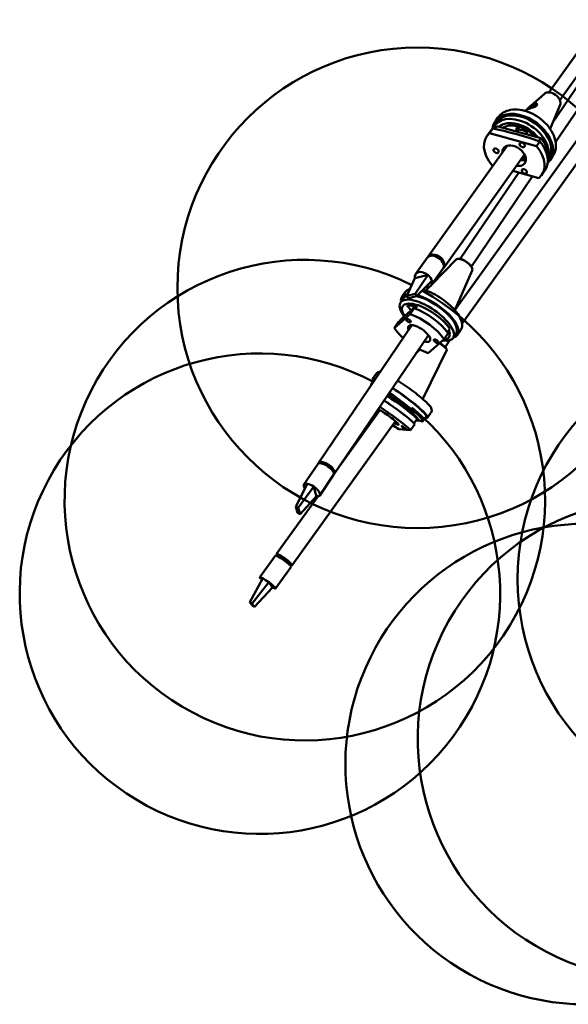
# Model space of a CAD drawing. Header units: millimetres. Extents: x 224 to 3432, y 73 to 2441.
# Tile 18 of 27: x 2294 to 2579, y 1540 to 2052. Entities that reach past the tile are written whole.
import ezdxf

# ---------------------------------------------------------------- set-up
doc = ezdxf.new("R2010")
doc.units = ezdxf.units.MM
doc.header["$LTSCALE"] = 12
doc.layers.add('Widoczne (ISO)', color=7, linetype='Continuous', lineweight=50)

msp = doc.modelspace()

# ---------------------------------------------------------------- linework, layer by layer
at = {"layer": 'Widoczne (ISO)'}
for p, q in [((2783.91, 2314.78), (2569.35, 2014.46)), ((2790.64, 2312.16), (2575.05, 2010.39)), ((2785.87, 2302.88), (2572.85, 1988.58)), ((2773.18, 2253.52), (2520.44, 1901.13)), ((2768.23, 2234.6), (2524.12, 1894.26)), ((2655.55, 2123.07), (2571.24, 1998.67)), ((2567.02, 2013.77), (2559.79, 2007.32)), ((2562.35, 2008.47), (2562.61, 2008.45)), ((2557.96, 2005.69), (2556.94, 2004.78)), ((2562.18, 2007.09), (2558.65, 2006.05)), ((2559.09, 2006.66), (2562.61, 2007.69)), ((2575.14, 2007.96), (2569.91, 1995.52)), ((2542.31, 1998.98), (2541.01, 1997.16)), ((2541.5, 1999.56), (2542.8, 2001.38)), ((2537.04, 1991.69), (2538.78, 1994.12)), ((2538.4, 1993.16), (2540.14, 1995.59)), ((2562.88, 1986.52), (2538.4, 1993.16)), ((2542.26, 1996.81), (2541.23, 1995.37)), ((2565.15, 1990.61), (2542.26, 1996.81)), ((2552.27, 1994.1), (2552.4, 1995.4)), ((2553.48, 1994.95), (2552.78, 1993.96)), ((2553.48, 1994.95), (2553.65, 1996.69)), ((2557.79, 1993.31), (2557.72, 1992.62)), ((2564.61, 1988.95), (2562.88, 1986.52)), ((2565.15, 1990.61), (2564.1, 1989.13)), ((2547.68, 1986.71), (2506.49, 1929.06)), ((2556.67, 1982.09), (2514.63, 1923.25)), ((2569.16, 1979.8), (2569.11, 1979.72)), ((2569.98, 1979.22), (2571.28, 1981.04)), ((2553.65, 1972.73), (2523.19, 1927.78)), ((2539.69, 1976.52), (2540.28, 1976.36)), ((2550.58, 1973.57), (2564.16, 1969.88)), ((2565.52, 1971.35), (2567.26, 1973.78)), ((2560.8, 1970.8), (2528.98, 1923.85)), ((2506.06, 1928.45), (2499.98, 1919.95)), ((2521.15, 1927.5), (2508.35, 1914.45)), ((2510.73, 1929.24), (2510.6, 1929.06)), ((2513.12, 1927.65), (2510.73, 1929.24)), ((2511.94, 1928.67), (2511.82, 1928.51)), ((2512.86, 1927.83), (2512.92, 1927.91)), ((2512.99, 1927.47), (2513.12, 1927.65)), ((2522.57, 1927.84), (2522.21, 1927.84)), ((2514.19, 1922.64), (2508.12, 1914.14)), ((2529.48, 1921.85), (2520.37, 1901.2)), ((2529.27, 1923.3), (2529.4, 1922.97)), ((2495.38, 1908.57), (2499.64, 1917.74)), ((2499.64, 1917.74), (2501.62, 1918.24)), ((2499.8, 1909.68), (2506.39, 1919.44)), ((2500.58, 1908.52), (2508.47, 1916.35)), ((2501.62, 1918.24), (2504.42, 1918.94)), ((2504.42, 1918.94), (2506.39, 1919.44)), ((2507.4, 1913.48), (2505.34, 1911.39)), ((2493.7, 1907.44), (2492.15, 1905.16)), ((2492.87, 1908), (2494.42, 1910.28)), ((2496.19, 1908.77), (2495.38, 1908.57)), ((2495.38, 1908.57), (2496.16, 1907.41)), ((2496.16, 1907.41), (2496.97, 1907.61)), ((2498.99, 1909.48), (2496.19, 1908.77)), ((2496.97, 1907.61), (2499.77, 1908.32)), ((2499.8, 1909.68), (2498.99, 1909.48)), ((2499.77, 1908.32), (2500.58, 1908.52)), ((2500.58, 1908.52), (2499.8, 1909.68)), ((2498.37, 1901.66), (2493.11, 1897.12)), ((2499.29, 1902.16), (2497.23, 1899.12)), ((2497.7, 1901.08), (2497.45, 1901.29)), ((2499.57, 1903.44), (2498.06, 1901.21)), ((2500.97, 1903.91), (2498.82, 1902.05)), ((2500.97, 1903.91), (2499.68, 1902.01)), ((2497.23, 1899.12), (2488.84, 1891.86)), ((2493.11, 1897.12), (2492.84, 1896.72)), ((2498.04, 1893.35), (2449.56, 1821.82)), ((2488.84, 1891.86), (2490.9, 1894.9)), ((2517.76, 1891.46), (2516.52, 1889.64)), ((2521.84, 1888.36), (2523.39, 1890.64)), ((2506.61, 1888.17), (2457.84, 1816.21)), ((2506.43, 1878.82), (2514.83, 1886.08)), ((2514.83, 1886.08), (2516.89, 1889.12)), ((2517.83, 1885.48), (2515.31, 1881.97)), ((2521.01, 1888.92), (2519.47, 1886.64)), ((2502.21, 1880.68), (2500.15, 1878.63)), ((2516.19, 1880.54), (2503.65, 1854.97)), ((2516.08, 1881.06), (2516.2, 1880.63)), ((2478.59, 1865.08), (2476.85, 1862.66)), ((2477.78, 1865.67), (2479.51, 1868.09)), ((2486.12, 1857.1), (2485.53, 1856.27)), ((2485.96, 1856.88), (2486.56, 1856.41)), ((2493.01, 1851.99), (2495.11, 1850.78)), ((2496.16, 1850.12), (2495.48, 1849.17)), ((2496.37, 1849.97), (2495.87, 1849.28)), ((2497.97, 1848.07), (2495.87, 1849.28)), ((2481.28, 1849.11), (2460.47, 1820.09)), ((2497.5, 1848.2), (2497.2, 1847.78)), ((2500.79, 1844.64), (2499.15, 1842.36)), ((2499.94, 1846.45), (2499.5, 1845.83)), ((2505.4, 1845.85), (2503.67, 1843.43)), ((2506.22, 1845.27), (2507.95, 1847.69)), ((2489.51, 1843.42), (2435.77, 1768.49)), ((2491.17, 1839.27), (2497.33, 1838.68)), ((2497.33, 1838.68), (2499.64, 1841.91)), ((2449.04, 1821.06), (2441.83, 1810.41)), ((2450.46, 1821.64), (2450.36, 1821.49)), ((2452.26, 1821.58), (2450.46, 1821.64)), ((2451.95, 1821.12), (2452.26, 1821.58)), ((2452.21, 1821.62), (2452.19, 1821.58)), ((2452.43, 1821.53), (2452.45, 1821.55)), ((2455.37, 1819.86), (2455.02, 1819.35)), ((2457.05, 1818), (2455.37, 1819.86)), ((2455.43, 1819.84), (2455.42, 1819.81)), ((2456.02, 1819.32), (2455.95, 1819.22)), ((2456.43, 1818.68), (2456.51, 1818.8)), ((2456.64, 1818.64), (2456.57, 1818.53)), ((2456.67, 1818.6), (2456.6, 1818.49)), ((2457.32, 1815.45), (2450.11, 1804.8)), ((2456.77, 1817.6), (2457.05, 1818)), ((2437.67, 1798.85), (2443.58, 1810.8)), ((2438.93, 1798.3), (2446.95, 1809.33)), ((2446.95, 1809.33), (2447.37, 1807.89)), ((2449.19, 1804.37), (2427.64, 1774.32)), ((2439.85, 1795.08), (2448.36, 1804.42)), ((2447.37, 1807.89), (2447.95, 1805.86)), ((2447.95, 1805.86), (2448.36, 1804.42)), ((2437.67, 1798.85), (2437.83, 1798.26)), ((2438.93, 1798.3), (2437.67, 1798.85)), ((2437.83, 1798.26), (2438.42, 1796.22)), ((2439.1, 1797.71), (2438.93, 1798.3)), ((2438.42, 1796.22), (2438.59, 1795.63)), ((2438.59, 1795.63), (2439.85, 1795.08)), ((2439.68, 1795.67), (2439.1, 1797.71)), ((2439.85, 1795.08), (2439.68, 1795.67)), ((2427.06, 1773.51), (2418.96, 1762.21)), ((2427.85, 1773.32), (2428.25, 1773.88)), ((2428.5, 1773.89), (2428.03, 1773.24)), ((2430.07, 1773.09), (2428.5, 1773.89)), ((2429.55, 1772.36), (2430.07, 1773.09)), ((2429.9, 1773.2), (2429.88, 1773.18)), ((2430.17, 1773.02), (2430.18, 1773.03)), ((2435.19, 1767.68), (2427.08, 1756.38)), ((2433.02, 1771.04), (2432.49, 1770.31)), ((2434.76, 1769.54), (2433.02, 1771.04)), ((2433.04, 1771.03), (2433.03, 1771.03)), ((2433.56, 1770.62), (2433.54, 1770.6)), ((2433.8, 1770.37), (2433.82, 1770.41)), ((2433.97, 1770.28), (2433.95, 1770.24)), ((2433.99, 1770.27), (2433.96, 1770.23)), ((2434.26, 1768.85), (2434.76, 1769.54)), ((2434.76, 1768.37), (2435.16, 1768.93)), ((2413.68, 1749.25), (2420.46, 1761.65)), ((2414.86, 1748.48), (2423.61, 1759.59)), ((2423.61, 1759.59), (2424.18, 1758.82)), ((2424.18, 1758.82), (2425, 1757.72)), ((2425, 1757.72), (2425.58, 1756.94)), ((2416.15, 1746.74), (2425.58, 1756.94)), ((2413.68, 1749.25), (2413.92, 1748.93)), ((2414.86, 1748.48), (2413.68, 1749.25)), ((2413.92, 1748.93), (2414.74, 1747.84)), ((2414.74, 1747.84), (2414.97, 1747.52)), ((2415.1, 1748.16), (2414.86, 1748.48)), ((2414.97, 1747.52), (2416.15, 1746.74)), ((2415.92, 1747.06), (2415.1, 1748.16)), ((2416.15, 1746.74), (2415.92, 1747.06))]:
    msp.add_line(p, q, dxfattribs=at)
for centre in [(2501.02, 1912.8), (2678.05, 1761.27)]:
    msp.add_circle(centre, 125, dxfattribs=at)
for centre, radius, start, end in [((2442.36, 1802.29), 125, 63.5678, 60.7555), ((2418.97, 1753.65), 125, 61.8063, 50.7587), ((2418.97, 1753.65), 123, 55.3955, 57.234), ((2626.06, 1677.98), 125, 64.6983, 59.9459), ((2588.44, 1665.02), 125, 76.7457, 45.5965)]:
    msp.add_arc(centre, radius, start, end, dxfattribs=at)
for centre, major_axis, ratio, start_param, end_param in [((2570.79, 2010.46), (-4.11, 2.94), 0.665781, 3.290862, 6.133916), ((2560.63, 2006.87), (2.04, 1.44), 0.34518, 5.702368, 8.441245), ((2555.74, 1989.39), (-14.24, 10.17), 0.665781, 2.984177, 6.650189), ((2555.74, 1989.39), (13.43, -9.59), 0.665781, 0, 3.141593), ((2560.63, 2006.87), (-2.04, -1.44), 0.34518, 5.702368, 5.906493), ((2560.63, 2006.87), (-2.04, -1.44), 0.34518, 2.090471, 2.158059), ((2554.44, 1987.57), (13.43, -9.59), 0.665781, 0.316134, 3.304397), ((2554, 1986.95), (-11.79, 8.42), 0.665781, 4.322513, 6.119862), ((2551.28, 1981.52), (-14.24, 10.17), 0.665781, 6.112269, 7.471699), ((2553.02, 1983.95), (-14.24, 10.17), 0.665781, 6.112269, 6.283185), ((2554.32, 1985.77), (-13.43, 9.59), 0.665781, 6.102209, 6.275781), ((2555.09, 1994.35), (-2.44, 1.74), 0.665781, 3.508622, 6.650214), ((2556.11, 1989.91), (5.29, -3.78), 0.665781, 1.735519, 2.478713), ((2553.02, 1983.95), (14.24, -10.17), 0.665781, 0, 1.188514), ((2554.32, 1985.77), (13.43, -9.59), 0.665781, 0.206015, 1.198573), ((2551.28, 1981.52), (-5.49, 3.92), 0.665781, 2.214481, 6.775301), ((2553.41, 1984.5), (5.49, -3.92), 0.665781, 3.561066, 3.633709), ((2551.28, 1981.52), (14.24, -10.17), 0.665781, 6.112269, 7.471699), ((2553.41, 1984.5), (5.49, -3.92), 0.665781, 5.356073, 5.863712), ((2554.32, 1985.77), (5.7, -4.07), 0.665781, 5.329538, 5.650077), ((2553.79, 1986.66), (5.29, -3.78), 0.665781, 5.590025, 5.719587), ((2553.57, 1986.35), (-4.88, 3.49), 0.665781, 2.555907, 2.662969), ((2510.13, 1925.54), (-4.07, 2.91), 0.665781, 3.141593, 6.283185), ((2510.56, 1926.15), (4.07, -2.91), 0.665781, 6.170878, 9.537085), ((2510.56, 1926.15), (-3.5, 2.5), 0.665781, 3.718136, 5.706642), ((2510.56, 1926.15), (3.46, -2.47), 0.665781, 1.971045, 2.50256), ((2510.78, 1926.46), (3.09, -2.21), 0.665781, 2.07146, 2.251895), ((2510.56, 1926.15), (3.46, -2.47), 0.665781, 0.639033, 1.281643), ((2510.78, 1926.46), (3.09, -2.21), 0.665781, 0.889698, 1.070133), ((2525.23, 1924.56), (-4.18, 2.83), 0.396029, 3.213537, 6.211241), ((2525.39, 1924.79), (-3.89, 2.64), 0.396029, 3.675759, 5.749019), ((2504.05, 1917.05), (-4.07, 2.91), 0.665781, 4.610384, 6.928943), ((2504.05, 1917.05), (4.07, -2.91), 0.665781, 5.411558, 6.928943), ((2504.05, 1917.05), (-4.07, 2.91), 0.665781, 3.78735, 4.610384), ((2505.81, 1895.9), (13.66, -9.26), 0.396029, 5.588137, 10.27629), ((2507.36, 1898.18), (-14.49, 9.82), 0.396029, 5.852704, 6.622878), ((2507.36, 1898.18), (-13.66, 9.26), 0.396029, 5.980532, 6.283185), ((2507.36, 1898.18), (13.66, -9.26), 0.396029, 0, 2.339235), ((2507.36, 1898.18), (14.49, -9.82), 0.396029, 5.943493, 8.556587), ((2505.29, 1895.13), (-12, 8.13), 0.396029, 5.344131, 7.010363), ((2498.7, 1901.83), (-2.48, 1.68), 0.396029, 4.773475, 7.606274), ((2503.89, 1892.01), (14.49, -9.82), 0.396029, 0.785143, 2.144573), ((2505.44, 1894.29), (-13.66, 9.26), 0.396029, 3.916676, 5.296226), ((2501.83, 1888.97), (14.49, -9.82), 0.396029, 0.785143, 2.144573), ((2501.83, 1888.97), (-14.49, 9.82), 0.396029, 0.785143, 1.24543), ((2501.83, 1888.97), (-5.59, 3.79), 0.396029, 2.281997, 6.877134), ((2505.29, 1895.13), (12, -8.13), 0.396029, 5.799696, 6.829573), ((2501.83, 1888.97), (-14.49, 9.82), 0.396029, 1.825308, 2.144573), ((2512.09, 1883.48), (4.1, -2.94), 0.116411, 0.019536, 1.579318), ((2512.26, 1883.71), (3.82, -2.74), 0.116411, 0.138805, 1.567007), ((2492, 1855.47), (-14.22, 10.2), 0.116411, 5.906825, 6.622878), ((2492, 1855.47), (-13.41, 9.62), 0.116411, 6.1138, 6.283185), ((2490.26, 1853.05), (-13.41, 9.62), 0.116411, 6.087787, 6.484769), ((2492, 1855.47), (13.41, -9.62), 0.116411, 0, 1.962487), ((2492, 1855.47), (14.22, -10.2), 0.116411, 5.943493, 8.222385), ((2489.68, 1851.11), (-13.41, 9.62), 0.116411, 3.825095, 5.139017), ((2489.67, 1852.23), (11.78, -8.45), 0.116411, 5.902424, 8.295064), ((2490.26, 1853.05), (13.41, -9.62), 0.116411, 5.665685, 8.240494), ((2490.26, 1853.05), (5.69, -4.08), 0.116411, 1.15082, 2.359393), ((2485.63, 1845.46), (-5.49, 3.93), 0.116411, 2.269277, 6.072659), ((2479.69, 1850.71), (1.22, -0.87), 0.116411, 5.722875, 6.84968), ((2485.63, 1845.46), (14.22, -10.2), 0.116411, 0.693562, 1.960387), ((2487.95, 1848.69), (14.22, -10.2), 0.116411, 0.693562, 1.966907), ((2496.54, 1849.42), (2.44, -1.75), 0.116411, 5.420298, 8.56189), ((2490.26, 1853.05), (5.69, -4.08), 0.116411, 6.12406, 6.548183), ((2485.63, 1845.46), (-14.22, 10.2), 0.116411, 1.187391, 1.241483), ((2485.63, 1845.46), (-5.49, 3.93), 0.116411, 0.216712, 0.576407), ((2485.63, 1845.46), (-14.22, 10.2), 0.116411, 1.821448, 2.052992), ((2453.18, 1818.25), (-4.14, 2.81), 0.396029, 3.141593, 6.283185), ((2453.7, 1819.01), (4.14, -2.81), 0.396029, 6.049195, 9.658768), ((2453.7, 1819.01), (3.56, -2.41), 0.396029, 0.056903, 3.084689), ((2453.7, 1819.01), (-3.52, 2.38), 0.396029, 6.068697, 6.203869), ((2453.96, 1819.39), (-3.15, 2.13), 0.396029, 5.971013, 6.195719), ((2453.7, 1819.01), (3.52, -2.38), 0.396029, 1.356309, 2.237702), ((2453.7, 1819.01), (3.52, -2.38), 0.396029, 0.079316, 0.666906), ((2453.96, 1819.39), (3.15, -2.13), 0.396029, 0.261579, 0.312173), ((2445.97, 1807.61), (-4.14, 2.81), 0.396029, 5.566443, 7.108187), ((2445.97, 1807.61), (-4.14, 2.81), 0.396029, 4.74341, 5.566443), ((2445.97, 1807.61), (4.14, -2.81), 0.396029, 5.566443, 7.885002), ((2431.13, 1770.6), (-4.06, 2.91), 0.116411, 3.141593, 6.283185), ((2431.7, 1771.4), (4.06, -2.91), 0.116411, 5.728374, 9.979589), ((2431.7, 1771.4), (3.49, -2.51), 0.116411, 6.130539, 9.577425), ((2431.7, 1771.4), (-3.45, 2.48), 0.116411, 5.977116, 6.283185), ((2431.99, 1771.81), (-3.09, 2.21), 0.116411, 0.451578, 0.538266), ((2431.7, 1771.4), (3.45, -2.48), 0.116411, 1.264727, 2.146121), ((2431.99, 1771.81), (-3.09, 2.21), 0.116411, 2.650969, 2.690014), ((2431.7, 1771.4), (3.45, -2.48), 0.116411, 0, 0.575325), ((2423.02, 1759.3), (-4.06, 2.91), 0.116411, 5.474862, 7.120019), ((2423.02, 1759.3), (-4.06, 2.91), 0.116411, 4.651829, 5.474862), ((2423.02, 1759.3), (4.06, -2.91), 0.116411, 5.474862, 7.793421)]:
    msp.add_ellipse(centre, major_axis=major_axis, ratio=ratio, start_param=start_param, end_param=end_param, dxfattribs=at)
for centre, major_axis, ratio in [((2555.47, 1987.12), (-1.22, 0.87), 0.665781), ((2541.84, 1984.08), (-1.22, 0.87), 0.665781), ((2556.53, 1973.36), (-1.22, 0.87), 0.665781), ((2496.18, 1895.76), (1.24, -0.84), 0.396029), ((2510.72, 1884.98), (1.24, -0.84), 0.396029), ((2493.94, 1839.98), (1.22, -0.87), 0.116411)]:
    msp.add_ellipse(centre, major_axis=major_axis, ratio=ratio, dxfattribs=at)
for points, knots in [([(2558.63, 2006.27), (2558.5, 2006.15), (2558.38, 2006.04), (2558.09, 2005.8), (2557.97, 2005.7), (2557.9, 2005.63), (2557.9, 2005.62), (2557.9, 2005.6), (2557.97, 2005.61), (2558.25, 2005.7), (2558.43, 2005.75), (2558.97, 2005.91), (2559.38, 2006.03), (2560.21, 2006.27), (2560.62, 2006.4), (2561.15, 2006.58), (2561.32, 2006.64), (2561.84, 2006.85), (2562.17, 2007.01), (2562.76, 2007.4), (2562.99, 2007.62), (2563.22, 2008.1), (2563.2, 2008.34), (2562.98, 2008.62), (2562.82, 2008.72), (2562.4, 2008.79), (2562.15, 2008.77), (2561.63, 2008.62), (2561.34, 2008.48), (2560.84, 2008.17), (2560.64, 2008.02), (2560.2, 2007.68), (2559.98, 2007.49), (2559.75, 2007.29)], [-1.504256, -1.504256, -1.504256, -1.504256, -1.444649, -1.444649, -1.341108, -1.341108, -1.30597, -1.30597, -1.208059, -1.208059, -1.12742, -1.12742, -1.012024, -1.012024, -0.914325, -0.914325, -0.86858, -0.86858, -0.772667, -0.772667, -0.656304, -0.656304, -0.537522, -0.537522, -0.447771, -0.447771, -0.358019, -0.358019, -0.268268, -0.268268, -0.207518, -0.207518, -0.133786, -0.133786, -0.133786, -0.133786]), ([(2542.8, 2001.38), (2543.53, 2002.4), (2544.47, 2003.26), (2546.72, 2004.61), (2548.03, 2005.07), (2550.93, 2005.58), (2552.55, 2005.59), (2555.9, 2005.13), (2557.63, 2004.65), (2561.02, 2003.25), (2562.67, 2002.33), (2565.73, 2000.14), (2567.13, 1998.88), (2569.56, 1996.13), (2570.58, 1994.64), (2572.13, 1991.56), (2572.65, 1989.98), (2573.1, 1986.89), (2573.04, 1985.39), (2572.38, 1982.93), (2571.91, 1981.92), (2571.28, 1981.04)], [5.130611, 5.130611, 5.130611, 5.130611, 5.412729, 5.412729, 5.709737, 5.709737, 6.032395, 6.032395, 6.366534, 6.366534, 6.701507, 6.701507, 7.035968, 7.035968, 7.370941, 7.370941, 7.705074, 7.705074, 8.02693, 8.02693, 8.272204, 8.272204, 8.272204, 8.272204]), ([(2559.21, 2006.79), (2559.12, 2006.71), (2559.04, 2006.64), (2558.84, 2006.45), (2558.73, 2006.35), (2558.63, 2006.27)], [-0.0741047, -0.0741047, -0.0741047, -0.0741047, -0.04463154, -0.04463154, 0, 0, 0, 0]), ([(2540.14, 1995.59), (2544.52, 1994.73), (2548.72, 1993.74), (2556.6, 1991.6), (2560.63, 1990.36), (2564.61, 1988.95)], [35.882115, 35.882115, 35.882115, 35.882115, 37.196513, 37.196513, 38.510912, 38.510912, 38.510912, 38.510912]), ([(2545.39, 1995.96), (2545.5, 1996.04), (2545.61, 1996.11), (2546.48, 1996.66), (2547.42, 1996.99), (2549.48, 1997.28), (2550.58, 1997.27), (2552.88, 1996.91), (2554.07, 1996.58), (2556.43, 1995.61), (2557.6, 1994.98), (2559.79, 1993.48), (2560.82, 1992.61), (2561.77, 1991.62), (2561.83, 1991.55), (2561.88, 1991.49)], [4.448956, 4.448956, 4.448956, 4.448956, 4.499682, 4.499682, 4.842434, 4.842434, 5.155111, 5.155111, 5.462625, 5.462625, 5.770742, 5.770742, 6.079508, 6.079508, 6.099261, 6.099261, 6.099261, 6.099261]), ([(2494.42, 1910.28), (2494.84, 1910.91), (2495.44, 1911.42), (2496.41, 1911.94), (2496.73, 1912.07), (2497.06, 1912.18)], [6.0866707, 6.0866707, 6.0866707, 6.0866707, 6.2917284, 6.2917284, 6.3877187, 6.3877187, 6.3877187, 6.3877187]), ([(2503.92, 1911.84), (2505.15, 1911.49), (2506.43, 1911.02), (2509.29, 1909.72), (2510.89, 1908.86), (2513.97, 1906.9), (2515.44, 1905.82), (2518.16, 1903.54), (2519.39, 1902.33), (2521.52, 1899.87), (2522.41, 1898.62), (2523.73, 1896.09), (2524.16, 1894.8), (2524.21, 1892.51), (2523.96, 1891.49), (2523.39, 1890.64)], [6.96603, 6.96603, 6.96603, 6.96603, 7.243722, 7.243722, 7.581928, 7.581928, 7.915689, 7.915689, 8.250997, 8.250997, 8.594933, 8.594933, 8.955136, 8.955136, 9.228263, 9.228263, 9.228263, 9.228263]), ([(2490.9, 1894.9), (2492.57, 1896.49), (2494.08, 1897.86), (2496.79, 1900.2), (2498.1, 1901.27), (2499.29, 1902.16)], [35.882115, 35.882115, 35.882115, 35.882115, 37.196513, 37.196513, 38.510912, 38.510912, 38.510912, 38.510912]), ([(2495.46, 1902.9), (2495.59, 1903.1), (2495.8, 1903.28), (2496.66, 1903.54), (2497.26, 1903.61), (2498.64, 1903.52), (2499.36, 1903.4), (2500.15, 1903.2)], [5.1851243, 5.1851243, 5.1851243, 5.1851243, 5.4918996, 5.4918996, 5.7826406, 5.7826406, 6.0250746, 6.0250746, 6.0250746, 6.0250746]), ([(2479.51, 1868.09), (2479.69, 1868.33), (2479.92, 1868.54), (2480.4, 1868.84), (2480.64, 1868.92), (2481.13, 1869.04), (2481.36, 1869.04), (2481.56, 1869.04)], [5.9950895, 5.9950895, 5.9950895, 5.9950895, 6.0430493, 6.0430493, 6.0970143, 6.0970143, 6.1668038, 6.1668038, 6.1668038, 6.1668038]), ([(2490.63, 1864.6), (2491.3, 1864.17), (2491.98, 1863.72), (2494.05, 1862.33), (2495.46, 1861.34), (2498.21, 1859.34), (2499.55, 1858.32), (2502.03, 1856.35), (2503.18, 1855.4), (2505.18, 1853.62), (2506.03, 1852.81), (2507.46, 1851.26), (2508.06, 1850.87), (2508.36, 1849.32), (2508.38, 1849.13), (2508.36, 1848.61), (2508.28, 1848.24), (2508.05, 1847.83), (2508, 1847.76), (2507.95, 1847.69)], [7.145637, 7.145637, 7.145637, 7.145637, 7.309982, 7.309982, 7.635536, 7.635536, 7.960333, 7.960333, 8.287201, 8.287201, 8.623024, 8.623024, 9.013783, 9.013783, 9.06036, 9.06036, 9.123621, 9.123621, 9.136682, 9.136682, 9.136682, 9.136682]), ([(2486.26, 1856.2), (2487.37, 1855.48), (2488.54, 1854.68), (2490.87, 1853.04), (2492.04, 1852.18), (2494.25, 1850.49), (2495.29, 1849.67), (2497.14, 1848.13), (2497.94, 1847.42), (2499.07, 1846.34), (2499.47, 1845.93), (2499.75, 1845.6)], [0, 0, 0, 0, 0.315277, 0.315277, 0.631898, 0.631898, 0.948024, 0.948024, 1.26109, 1.26109, 1.497623, 1.497623, 1.497623, 1.497623]), ([(2483.56, 1854.15), (2484.34, 1853.65), (2485.08, 1853.16), (2485.98, 1852.55), (2486.17, 1852.42), (2486.36, 1852.29)], [0.9748873, 0.9748873, 0.9748873, 0.9748873, 1.1257286, 1.1257286, 1.1665038, 1.1665038, 1.1665038, 1.1665038]), ([(2491.87, 1848.34), (2492.05, 1848.21), (2492.23, 1848.07), (2493.16, 1847.36), (2493.93, 1846.76), (2494.74, 1846.12)], [1.5800501, 1.5800501, 1.5800501, 1.5800501, 1.6208253, 1.6208253, 1.7858575, 1.7858575, 1.7858575, 1.7858575]), ([(2500.22, 1845.18), (2500.22, 1845.25), (2500.23, 1845.36), (2500.3, 1845.57), (2500.35, 1845.67), (2500.42, 1845.76)], [1.87370366, 1.87370366, 1.87370366, 1.87370366, 1.91778628, 1.91778628, 1.95497805, 1.95497805, 1.95497805, 1.95497805])]:
    msp.add_open_spline(points, degree=3, knots=knots, dxfattribs=at)
for points, weights in [([(2559.04, 2006.41), (2559.06, 2006.54), (2559.09, 2006.66)], [1.00214270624, 1.00228624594, 1]), ([(2562.23, 2007.06), (2562.2, 2007.07), (2562.18, 2007.09)], [1.00074460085, 1.00041169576, 1]), ([(2562.61, 2007.69), (2562.75, 2007.63), (2562.9, 2007.57)], [1, 1.00206599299, 1.00214781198])]:
    msp.add_rational_spline(points, weights, degree=2, dxfattribs=at)
for points in [[(2559.28, 2006.23), (2559.31, 2006.26), (2559.33, 2006.29), (2559.37, 2006.31)], [(2494.19, 1898.04), (2494, 1898.34), (2493.83, 1898.64), (2493.68, 1898.93)], [(2485.34, 1856.78), (2485.64, 1856.59), (2485.95, 1856.4), (2486.26, 1856.2)], [(2501.14, 1843.67), (2500.79, 1843.67), (2500.51, 1843.74), (2500.2, 1843.83)]]:
    msp.add_open_spline(points, degree=3, dxfattribs=at)

doc.saveas('drawing.dxf')
